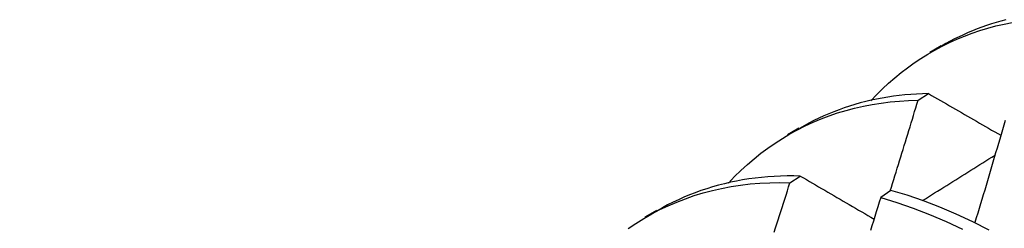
# Model space of a CAD drawing. Header units: inches. Extents: x 0 to 144, y -11 to 93.
# Tile 44 of 53: x 121.097 to 121.3378, y 51.7827 to 51.8336. Entities that reach past the tile are written whole.
import ezdxf

# ---------------------------------------------------------------- set-up
doc = ezdxf.new("R2010")
doc.units = ezdxf.units.IN
doc.header["$LTSCALE"] = 8.616264
doc.header["$MEASUREMENT"] = 0
doc.layers.add('Visible Edges(ANSI)', color=7, linetype='Continuous', lineweight=25)

msp = doc.modelspace()

# ---------------------------------------------------------------- linework, layer by layer
at = {"layer": 'Visible Edges(ANSI)'}
for p, q in [((121.31956, 51.82566), (121.32238, 51.82728)), ((121.3167, 51.81391), (121.31923, 51.81553)), ((121.28476, 51.80557), (121.28758, 51.80719)), ((121.28537, 51.79378), (121.2879, 51.79541)), ((121.31007, 51.79189), (121.30756, 51.79018)), ((121.24997, 51.78548), (121.25278, 51.7871))]:
    msp.add_line(p, q, dxfattribs=at)
at = {"layer": 'Visible Edges(ANSI)', "flags": 128}
for points in [[(121.30512, 51.81377), (121.30653, 51.81525), (121.30797, 51.81668), (121.30946, 51.81806), (121.31098, 51.81938), (121.31253, 51.82065), (121.31412, 51.82187), (121.31575, 51.82303), (121.31741, 51.82414), (121.3191, 51.82519), (121.32082, 51.82618), (121.32258, 51.82712), (121.32437, 51.828), (121.32619, 51.82882), (121.32804, 51.82959), (121.32992, 51.83029), (121.33183, 51.83094), (121.33377, 51.83152), (121.33573, 51.83205), (121.33773, 51.83251), (121.33975, 51.83291)], [(121.33817, 51.83358), (121.33698, 51.83326), (121.3358, 51.83292), (121.33462, 51.83256), (121.33346, 51.83217), (121.33231, 51.83177), (121.33118, 51.83134), (121.33005, 51.83089), (121.32893, 51.83042), (121.32782, 51.82992), (121.32673, 51.82941), (121.32565, 51.82887), (121.32458, 51.82832), (121.32352, 51.82774), (121.32247, 51.82714)], [(121.31923, 51.81553), (121.31778, 51.8155), (121.31635, 51.81544), (121.31492, 51.81535), (121.3135, 51.81522), (121.31209, 51.81508), (121.31069, 51.8149), (121.30931, 51.81469), (121.30794, 51.81446), (121.30657, 51.8142), (121.30522, 51.81391), (121.30389, 51.81359), (121.30256, 51.81325), (121.30125, 51.81288), (121.29995, 51.81248), (121.29866, 51.81205), (121.29738, 51.8116), (121.29612, 51.81112), (121.29487, 51.81062), (121.29364, 51.81009), (121.29242, 51.80953), (121.29121, 51.80894), (121.29002, 51.80833), (121.28884, 51.8077), (121.28767, 51.80704)], [(121.31923, 51.81553), (121.31997, 51.81511), (121.3207, 51.81469), (121.32143, 51.81427), (121.32216, 51.81385), (121.32289, 51.81343), (121.32363, 51.813), (121.32436, 51.81258), (121.3251, 51.81216), (121.32583, 51.81173), (121.32657, 51.81131), (121.3273, 51.81089), (121.32804, 51.81046), (121.32878, 51.81004), (121.32952, 51.80962), (121.33026, 51.80919), (121.331, 51.80877), (121.33174, 51.80834), (121.33248, 51.80792), (121.33322, 51.80749), (121.33396, 51.80706), (121.3347, 51.80664), (121.33545, 51.80621), (121.33619, 51.80579), (121.33694, 51.80536)], [(121.27031, 51.79369), (121.27182, 51.79526), (121.27336, 51.79678), (121.27495, 51.79824), (121.27658, 51.79963), (121.27826, 51.80097), (121.27997, 51.80224), (121.28172, 51.80345), (121.28351, 51.8046), (121.28533, 51.80568), (121.28719, 51.8067), (121.28909, 51.80766), (121.29102, 51.80855), (121.29299, 51.80937), (121.29499, 51.81013), (121.29703, 51.81082), (121.2991, 51.81144), (121.30119, 51.812), (121.30332, 51.81248), (121.30548, 51.8129), (121.30767, 51.81324), (121.30989, 51.81352), (121.31213, 51.81372), (121.3144, 51.81386), (121.3167, 51.81391)], [(121.30989, 51.79177), (121.31018, 51.79269), (121.31047, 51.79362), (121.31076, 51.79454), (121.31104, 51.79546), (121.31133, 51.79638), (121.31162, 51.79731), (121.3119, 51.79823), (121.31219, 51.79915), (121.31248, 51.80007), (121.31276, 51.801), (121.31304, 51.80192), (121.31333, 51.80284), (121.31361, 51.80376), (121.31389, 51.80469), (121.31418, 51.80561), (121.31446, 51.80653), (121.31474, 51.80746), (121.31502, 51.80838), (121.3153, 51.8093), (121.31558, 51.81022), (121.31586, 51.81115), (121.31614, 51.81207), (121.31642, 51.81299), (121.3167, 51.81391)], [(121.33799, 51.80898), (121.33766, 51.80785), (121.33733, 51.80672), (121.337, 51.80558), (121.33667, 51.80445), (121.33634, 51.80332), (121.33601, 51.80218), (121.33567, 51.80105), (121.33534, 51.79992), (121.33501, 51.79878), (121.33467, 51.79765), (121.33434, 51.79652), (121.334, 51.79538), (121.33367, 51.79425), (121.33333, 51.79312), (121.33299, 51.79199), (121.33265, 51.79085), (121.33231, 51.78972), (121.33197, 51.78859), (121.33163, 51.78745), (121.33129, 51.78632), (121.33095, 51.78519), (121.33061, 51.78405)], [(121.3178, 51.78942), (121.31854, 51.78988), (121.31928, 51.79034), (121.32001, 51.79081), (121.32075, 51.79127), (121.32149, 51.79173), (121.32223, 51.7922), (121.32297, 51.79266), (121.3237, 51.79312), (121.32444, 51.79358), (121.32518, 51.79405), (121.32592, 51.79451), (121.32666, 51.79497), (121.3274, 51.79543), (121.32813, 51.79589), (121.32887, 51.79636), (121.32961, 51.79682), (121.33035, 51.79728), (121.33109, 51.79774), (121.33183, 51.7982), (121.33256, 51.79866), (121.3333, 51.79913), (121.33404, 51.79959), (121.33478, 51.80005), (121.33552, 51.80051)], [(121.2879, 51.79541), (121.28629, 51.79545), (121.28468, 51.79544), (121.28309, 51.79541), (121.28151, 51.79533), (121.27994, 51.79523), (121.27839, 51.79509), (121.27684, 51.79491), (121.27532, 51.79471), (121.2738, 51.79446), (121.2723, 51.79419), (121.27081, 51.79388), (121.26934, 51.79354), (121.26788, 51.79317), (121.26644, 51.79276), (121.26501, 51.79232), (121.2636, 51.79185), (121.2622, 51.79134), (121.26082, 51.79081), (121.25945, 51.79024), (121.25811, 51.78964), (121.25677, 51.78901), (121.25546, 51.78835), (121.25416, 51.78766), (121.25288, 51.78694)], [(121.2879, 51.79541), (121.28865, 51.79498), (121.28939, 51.79454), (121.29013, 51.79411), (121.29088, 51.79367), (121.29163, 51.79324), (121.29237, 51.7928), (121.29312, 51.79237), (121.29387, 51.79193), (121.29462, 51.79149), (121.29537, 51.79106), (121.29612, 51.79062), (121.29687, 51.79018), (121.29762, 51.78974), (121.29838, 51.78931), (121.29913, 51.78887), (121.29988, 51.78843), (121.30064, 51.78799), (121.30139, 51.78755), (121.30215, 51.78711), (121.30291, 51.78667), (121.30366, 51.78623), (121.30442, 51.78579), (121.30518, 51.78535), (121.30594, 51.78491)], [(121.24581, 51.7826), (121.24769, 51.78386), (121.24961, 51.78505), (121.25157, 51.78616), (121.25358, 51.7872), (121.25562, 51.78817), (121.2577, 51.78906), (121.25982, 51.78988), (121.26197, 51.79062), (121.26417, 51.79129), (121.26639, 51.79188), (121.26866, 51.7924), (121.27095, 51.79283), (121.27328, 51.79319), (121.27564, 51.79347), (121.27803, 51.79367), (121.28045, 51.79379), (121.2829, 51.79383), (121.28537, 51.79378)], [(121.2815, 51.78174), (121.28183, 51.78274), (121.28215, 51.78374), (121.28248, 51.78475), (121.2828, 51.78575), (121.28313, 51.78676), (121.28345, 51.78776), (121.28377, 51.78876), (121.28409, 51.78977), (121.28441, 51.79077), (121.28473, 51.79177), (121.28505, 51.79278), (121.28537, 51.79378)], [(121.33412, 51.78222), (121.33008, 51.78424), (121.32605, 51.7861), (121.32203, 51.7878), (121.31802, 51.78933), (121.31403, 51.7907), (121.31007, 51.79189)], [(121.30756, 51.79018), (121.3072, 51.78903), (121.30685, 51.78787), (121.30649, 51.78671), (121.30614, 51.78556), (121.30578, 51.7844), (121.30542, 51.78324), (121.30507, 51.78209)], [(121.30756, 51.79018), (121.31152, 51.78898), (121.31551, 51.7876), (121.31952, 51.78605), (121.32355, 51.78434), (121.32758, 51.78247)]]:
    msp.add_lwpolyline(points, dxfattribs=at)
at = {"layer": 'Visible Edges(ANSI)'}
msp.add_ellipse((121.23394, 51.59666), major_axis=(-0.0975, 0.16887), ratio=0.57735, start_param=5.635521, end_param=6.95234, dxfattribs=at)

doc.saveas('drawing.dxf')
